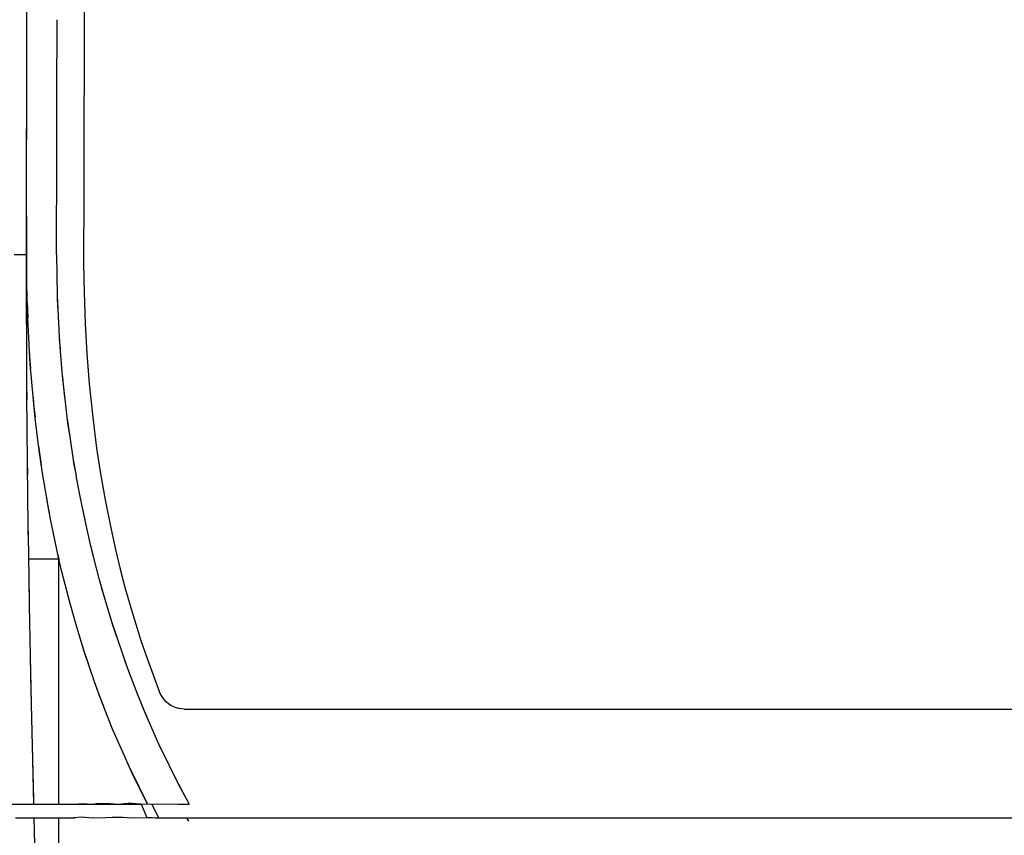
# Model space of a CAD drawing. Header units: millimetres. Extents: x 96940 to 101272, y 432237 to 434659.
# Tile 85 of 256: x 97678.519 to 97679.273, y 432612.203 to 432612.828. Entities that reach past the tile are written whole.
import ezdxf

# ---------------------------------------------------------------- set-up
doc = ezdxf.new("R2010")
doc.units = ezdxf.units.MM
doc.layers.add('citadis', color=7, linetype='Continuous')

msp = doc.modelspace()

# ---------------------------------------------------------------- linework, layer by layer
at = {"layer": 'citadis', "color": 7}
for p, q in [((97678.56834, 432613.00646), (97678.5676, 432612.69499)), ((97678.52397, 432612.7649), (97678.52419, 432612.86614)), ((97678.54705, 432612.76881), (97678.54719, 432612.82806)), ((97678.524, 432612.77956), (97678.52402, 432612.78612)), ((97678.52389, 432612.72454), (97678.52397, 432612.7649)), ((97678.54695, 432612.72406), (97678.54705, 432612.76881)), ((97678.52386, 432612.71715), (97678.52395, 432612.75412)), ((97678.52396, 432612.63144), (97678.52389, 432612.72454)), ((97678.54678, 432612.64816), (97678.54695, 432612.72406)), ((97678.52371, 432612.64816), (97678.52386, 432612.71715)), ((97678.5676, 432612.69499), (97678.56759, 432612.64123)), ((97678.51446, 432612.64816), (97678.52371, 432612.64816)), ((97678.52371, 432612.59995), (97678.52371, 432612.64816)), ((97678.54678, 432612.64816), (97678.54726, 432612.61657)), ((97678.56759, 432612.64123), (97678.5679, 432612.61898)), ((97678.5244, 432612.60969), (97678.52396, 432612.63144)), ((97678.54726, 432612.61658), (97678.54774, 432612.60604)), ((97678.54726, 432612.61645), (97678.54727, 432612.61575)), ((97678.54727, 432612.61575), (97678.54767, 432612.60756)), ((97678.5679, 432612.61898), (97678.56874, 432612.59493)), ((97678.52423, 432612.61157), (97678.52473, 432612.59954)), ((97678.52549, 432612.58409), (97678.5244, 432612.60969)), ((97678.52371, 432612.59994), (97678.52374, 432612.58609)), ((97678.52371, 432612.5943), (97678.52371, 432612.59987)), ((97678.54774, 432612.60613), (97678.54878, 432612.58501)), ((97678.52371, 432612.5943), (97678.5239, 432612.54869)), ((97678.56874, 432612.59493), (97678.57, 432612.57231)), ((97678.52671, 432612.56403), (97678.52549, 432612.58409)), ((97678.54878, 432612.58501), (97678.54965, 432612.57382)), ((97678.54878, 432612.58489), (97678.54886, 432612.58337)), ((97678.54886, 432612.58337), (97678.5495, 432612.57562)), ((97678.52592, 432612.57493), (97678.52616, 432612.57)), ((97678.52616, 432612.57), (97678.52694, 432612.56075)), ((97678.54964, 432612.57393), (97678.55121, 432612.55505)), ((97678.57, 432612.57231), (97678.57188, 432612.54899)), ((97678.5288, 432612.53915), (97678.52671, 432612.56403)), ((97678.5512, 432612.55508), (97678.55316, 432612.53721)), ((97678.55126, 432612.55448), (97678.55154, 432612.55107)), ((97678.5239, 432612.54869), (97678.52396, 432612.53661)), ((97678.5239, 432612.5486), (97678.52393, 432612.54044)), ((97678.55154, 432612.55107), (97678.55304, 432612.53827)), ((97678.57188, 432612.54899), (97678.57451, 432612.52321)), ((97678.52393, 432612.54044), (97678.52435, 432612.48885)), ((97678.53052, 432612.52251), (97678.5288, 432612.53915)), ((97678.52885, 432612.53816), (97678.52945, 432612.531)), ((97678.52945, 432612.531), (97678.53037, 432612.52348)), ((97678.55315, 432612.53727), (97678.5553, 432612.5189)), ((97678.53358, 432612.49776), (97678.53052, 432612.52251)), ((97678.55493, 432612.52206), (97678.55691, 432612.5083)), ((97678.5553, 432612.5189), (97678.55689, 432612.50842)), ((97678.57451, 432612.52321), (97678.57751, 432612.49973)), ((97678.55691, 432612.50831), (97678.55959, 432612.49064)), ((97678.53312, 432612.50108), (97678.53421, 432612.49211)), ((97678.53611, 432612.48055), (97678.53358, 432612.49776)), ((97678.57751, 432612.49973), (97678.58051, 432612.47986)), ((97678.52435, 432612.48885), (97678.52445, 432612.47948)), ((97678.52435, 432612.48881), (97678.52437, 432612.48661)), ((97678.52437, 432612.48661), (97678.52492, 432612.44001)), ((97678.53421, 432612.49211), (97678.53508, 432612.48679)), ((97678.53508, 432612.48678), (97678.53508, 432612.48676)), ((97678.55958, 432612.49065), (97678.56173, 432612.47844)), ((97678.55962, 432612.49044), (97678.56016, 432612.48688)), ((97678.56016, 432612.48688), (97678.56147, 432612.47984)), ((97678.54004, 432612.45673), (97678.53611, 432612.48055)), ((97678.56172, 432612.47853), (97678.5647, 432612.46253)), ((97678.58051, 432612.47986), (97678.58403, 432612.46007)), ((97678.53895, 432612.463), (97678.54052, 432612.45337)), ((97678.54225, 432612.44515), (97678.54004, 432612.45673)), ((97678.56469, 432612.46258), (97678.56852, 432612.44421)), ((97678.56486, 432612.46169), (97678.5661, 432612.45506)), ((97678.58403, 432612.46007), (97678.58857, 432612.43735)), ((97678.54052, 432612.45337), (97678.54112, 432612.45046)), ((97678.54112, 432612.45046), (97678.54113, 432612.45042)), ((97678.5661, 432612.45506), (97678.56839, 432612.44482)), ((97678.54828, 432612.4158), (97678.54225, 432612.44515)), ((97678.56851, 432612.44424), (97678.57315, 432612.42349)), ((97678.52492, 432612.44001), (97678.52511, 432612.42614)), ((97678.52492, 432612.43992), (97678.52501, 432612.43281)), ((97678.52501, 432612.43281), (97678.52551, 432612.40041)), ((97678.58857, 432612.43735), (97678.59199, 432612.42203)), ((97678.57191, 432612.42902), (97678.57522, 432612.41554)), ((97678.54766, 432612.41873), (97678.54846, 432612.41483)), ((97678.57315, 432612.42349), (97678.57522, 432612.41556)), ((97678.59199, 432612.42203), (97678.59564, 432612.40691)), ((97678.52529, 432612.41483), (97678.54846, 432612.41483)), ((97678.53036, 432612.41483), (97678.53288, 432612.41483)), ((97678.53553, 432612.41483), (97678.53897, 432612.41483)), ((97678.55093, 432612.40496), (97678.54828, 432612.4158)), ((97678.54846, 432612.22671), (97678.54846, 432612.41483)), ((97678.54846, 432612.41483), (97678.54856, 432612.41442)), ((97678.57522, 432612.41554), (97678.57959, 432612.39884)), ((97678.55721, 432612.38053), (97678.55093, 432612.40496)), ((97678.59564, 432612.40691), (97678.5995, 432612.39219)), ((97678.52551, 432612.40042), (97678.52613, 432612.36363)), ((97678.52551, 432612.40021), (97678.52584, 432612.37906)), ((97678.57958, 432612.39885), (97678.58362, 432612.38457)), ((97678.57965, 432612.39859), (97678.58132, 432612.3922)), ((97678.58132, 432612.3922), (97678.58328, 432612.38568)), ((97678.5995, 432612.39219), (97678.60543, 432612.37142)), ((97678.55694, 432612.3809), (97678.55983, 432612.37096)), ((97678.56184, 432612.36413), (97678.55721, 432612.38053)), ((97678.5836, 432612.38463), (97678.58918, 432612.36611)), ((97678.52584, 432612.37906), (97678.52656, 432612.34073)), ((97678.58918, 432612.36613), (97678.5929, 432612.35468)), ((97678.58929, 432612.36574), (97678.59065, 432612.36125)), ((97678.60543, 432612.37142), (97678.61151, 432612.35214)), ((97678.56825, 432612.34307), (97678.56184, 432612.36413)), ((97678.59065, 432612.36125), (97678.59281, 432612.35495)), ((97678.5929, 432612.35469), (97678.60115, 432612.33069)), ((97678.61151, 432612.35214), (97678.61591, 432612.33922)), ((97678.5666, 432612.34793), (97678.567, 432612.34657)), ((97678.567, 432612.34657), (97678.57109, 432612.33458)), ((97678.57591, 432612.32051), (97678.56825, 432612.34307)), ((97678.52656, 432612.34073), (97678.52733, 432612.304)), ((97678.52657, 432612.34055), (97678.52685, 432612.32538)), ((97678.59889, 432612.33726), (97678.60322, 432612.32538)), ((97678.61591, 432612.33922), (97678.62564, 432612.3127)), ((97678.60115, 432612.33069), (97678.60893, 432612.31071)), ((97678.52685, 432612.32538), (97678.52781, 432612.28187)), ((97678.58032, 432612.30844), (97678.57591, 432612.32051)), ((97678.57755, 432612.31564), (97678.57822, 432612.31368)), ((97678.57822, 432612.31368), (97678.58308, 432612.30125)), ((97678.62738, 432612.30957), (97678.62564, 432612.3127)), ((97678.58976, 432612.28438), (97678.58032, 432612.30844)), ((97678.60893, 432612.31072), (97678.6163, 432612.2928)), ((97678.60904, 432612.31044), (97678.61287, 432612.3006)), ((97678.62908, 432612.30716), (97678.62738, 432612.30957)), ((97678.63078, 432612.30529), (97678.62908, 432612.30716)), ((97678.63255, 432612.30376), (97678.63078, 432612.30529)), ((97678.61287, 432612.3006), (97678.61589, 432612.29373)), ((97678.63448, 432612.30249), (97678.63255, 432612.30376)), ((97678.63773, 432612.30094), (97678.63448, 432612.30249)), ((97678.64041, 432612.30006), (97678.63773, 432612.30094)), ((97678.64466, 432612.29956), (97678.64041, 432612.30006)), ((97678.64466, 432612.29956), (97679.07783, 432612.29955)), ((97679.04766, 432612.29955), (97679.90913, 432612.29956)), ((97678.61628, 432612.29284), (97678.62402, 432612.2752)), ((97678.59646, 432612.26885), (97678.58976, 432612.28438)), ((97678.58979, 432612.28409), (97678.5907, 432612.28177)), ((97678.52781, 432612.28187), (97678.52907, 432612.23014)), ((97678.52782, 432612.28172), (97678.52804, 432612.2718)), ((97678.52788, 432612.27874), (97678.52789, 432612.27874)), ((97678.52788, 432612.27874), (97678.52789, 432612.27874)), ((97678.52788, 432612.27874), (97678.52789, 432612.27874)), ((97678.5907, 432612.28177), (97678.59625, 432612.2693)), ((97678.62401, 432612.27524), (97678.62649, 432612.26974)), ((97678.62428, 432612.27462), (97678.62585, 432612.27104)), ((97678.52804, 432612.2718), (97678.52916, 432612.22671)), ((97678.59626, 432612.26928), (97678.5964, 432612.26895)), ((97678.60451, 432612.25111), (97678.59646, 432612.26885)), ((97678.62585, 432612.27104), (97678.63999, 432612.24237)), ((97678.60335, 432612.25333), (97678.61645, 432612.22671)), ((97678.61645, 432612.22671), (97678.60451, 432612.25111)), ((97678.63999, 432612.24237), (97678.64842, 432612.22671)), ((97678.64, 432612.24236), (97678.64013, 432612.2421)), ((97678.64013, 432612.2421), (97678.64842, 432612.22671)), ((97678.44221, 432612.22671), (97678.52916, 432612.22671)), ((97678.51924, 432612.22671), (97678.52916, 432612.22671)), ((97678.52916, 432612.22671), (97678.5334, 432612.22671)), ((97678.5334, 432612.22671), (97678.53546, 432612.22671)), ((97678.53546, 432612.22671), (97678.53704, 432612.22671)), ((97678.53704, 432612.22671), (97678.54846, 432612.22671)), ((97678.54846, 432612.22671), (97678.55707, 432612.22684)), ((97678.54846, 432612.22671), (97678.57379, 432612.22671)), ((97678.55707, 432612.22684), (97678.55889, 432612.22676)), ((97678.55889, 432612.22676), (97678.56364, 432612.22715)), ((97678.56364, 432612.22715), (97678.56701, 432612.22722)), ((97678.56701, 432612.22722), (97678.57349, 432612.22689)), ((97678.57349, 432612.22689), (97678.576, 432612.2271)), ((97678.57379, 432612.22671), (97678.61257, 432612.22671)), ((97678.576, 432612.2271), (97678.57878, 432612.22755)), ((97678.57878, 432612.22755), (97678.5876, 432612.22732)), ((97678.5876, 432612.22732), (97678.59121, 432612.2271)), ((97678.59121, 432612.2271), (97678.59396, 432612.22686)), ((97678.59396, 432612.22686), (97678.59854, 432612.22731)), ((97678.59854, 432612.22731), (97678.60139, 432612.22745)), ((97678.60139, 432612.22745), (97678.60468, 432612.22742)), ((97678.60468, 432612.22742), (97678.61114, 432612.22699)), ((97678.61114, 432612.22699), (97678.63995, 432612.22672)), ((97678.61171, 432612.2268), (97678.6161, 432612.21655)), ((97678.61984, 432612.22671), (97678.62483, 432612.21631)), ((97678.61984, 432612.22671), (97678.62483, 432612.21631)), ((97678.63995, 432612.22672), (97678.64842, 432612.22671)), ((97678.64842, 432612.22671), (97678.64842, 432612.22671)), ((97678.51546, 432612.21631), (97678.52237, 432612.21631)), ((97678.52237, 432612.21631), (97678.52944, 432612.21631)), ((97678.5239, 432612.21631), (97678.52943, 432612.21631)), ((97678.5239, 432612.21631), (97678.52489, 432612.21631)), ((97678.52489, 432612.21631), (97678.52943, 432612.21631)), ((97678.52944, 432612.21631), (97678.53086, 432612.16539)), ((97678.52944, 432612.21631), (97678.53361, 432612.21631)), ((97678.53361, 432612.21631), (97678.53786, 432612.21631)), ((97678.53786, 432612.21631), (97678.54316, 432612.21631)), ((97678.54316, 432612.21631), (97678.54846, 432612.21631)), ((97678.54846, 432612.21631), (97678.55702, 432612.21642)), ((97678.54846, 432612.21631), (97678.56099, 432612.21631)), ((97678.54846, 432612.18796), (97678.54846, 432612.21631)), ((97678.54846, 432612.21631), (97678.56099, 432612.21631)), ((97678.55702, 432612.21642), (97678.56034, 432612.2165)), ((97678.56034, 432612.2165), (97678.56573, 432612.21702)), ((97678.56573, 432612.21702), (97678.57433, 432612.21642)), ((97678.57433, 432612.21642), (97678.58467, 432612.21651)), ((97678.58467, 432612.21651), (97678.58944, 432612.21686)), ((97678.58944, 432612.21686), (97678.59737, 432612.2167)), ((97678.59737, 432612.2167), (97678.60422, 432612.21634)), ((97678.60422, 432612.21634), (97678.6153, 432612.21651)), ((97678.6153, 432612.21651), (97678.62036, 432612.21643)), ((97678.62036, 432612.21643), (97678.62199, 432612.21631)), ((97678.62199, 432612.21631), (97678.62202, 432612.21625)), ((97678.62199, 432612.21631), (97678.64628, 432612.21631)), ((97678.64628, 432612.21631), (97678.64628, 432612.21631)), ((97678.64628, 432612.21631), (97678.64924, 432612.21631)), ((97678.64628, 432612.21631), (97678.64726, 432612.21464)), ((97678.64628, 432612.21631), (97678.64628, 432612.21631)), ((97678.64628, 432612.21631), (97678.64629, 432612.21631)), ((97678.64628, 432612.21631), (97678.64787, 432612.21365)), ((97678.64628, 432612.21631), (97679.57864, 432612.21631)), ((97678.64726, 432612.21464), (97678.64786, 432612.21368)), ((97678.64924, 432612.21631), (97678.70317, 432612.2163)), ((97678.64924, 432612.21631), (97678.69385, 432612.21631)), ((97678.69385, 432612.21631), (97678.74898, 432612.21631)), ((97678.70317, 432612.2163), (97678.75728, 432612.2163)), ((97678.74898, 432612.21631), (97678.80427, 432612.21631)), ((97678.75728, 432612.2163), (97678.81155, 432612.2163)), ((97678.80427, 432612.21631), (97678.81155, 432612.21631)), ((97678.81155, 432612.2163), (97678.86596, 432612.2163)), ((97678.83747, 432612.21631), (97678.85971, 432612.21631)), ((97678.85971, 432612.21631), (97678.86281, 432612.21631)), ((97678.86596, 432612.2163), (97678.9205, 432612.2163)), ((97678.89286, 432612.21631), (97678.91528, 432612.21631)), ((97678.91528, 432612.21631), (97678.91787, 432612.21631)), ((97678.9205, 432612.2163), (97678.97514, 432612.21631))]:
    msp.add_line(p, q, dxfattribs=at)

doc.saveas('drawing.dxf')
